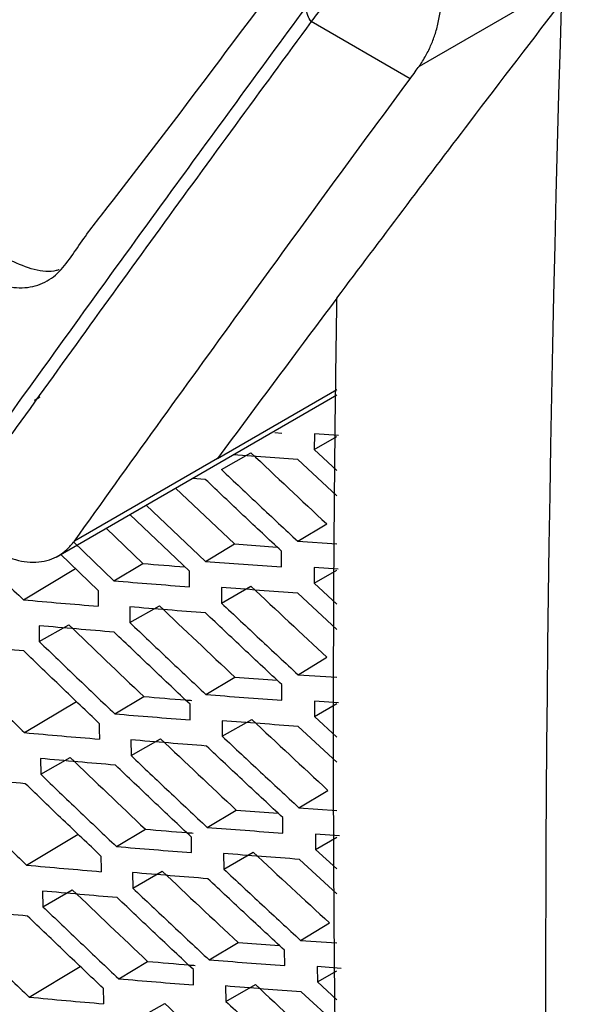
# Model space of a CAD drawing. Header units: millimetres. Extents: x -945 to 1227, y -951 to 1232.
# Tile 148 of 171: x 883 to 897, y 793 to 817. Entities that reach past the tile are written whole.
import ezdxf

# ---------------------------------------------------------------- set-up
doc = ezdxf.new("R2010")
doc.units = ezdxf.units.MM

msp = doc.modelspace()

# ---------------------------------------------------------------- linework, layer by layer
at = {"color": 7, "linetype": 'Continuous', "lineweight": 25}
for p, q in [((896.242, 818.401), (892.664, 816.336)), ((892.444, 816.037), (890.025, 817.433)), ((887.733, 806.751), (890.653, 808.437)), ((883.785, 804.339), (890.653, 808.305)), ((889.138, 807.383), (889.304, 807.371)), ((890.101, 807.353), (890.099, 806.973)), ((890.099, 806.973), (890.653, 807.29)), ((890.695, 807.314), (890.101, 807.353)), ((890.099, 806.973), (890.653, 806.459)), ((887.733, 806.751), (884.231, 804.729)), ((887.827, 806.479), (888.549, 806.891)), ((889.699, 806.726), (888.119, 806.841)), ((890.653, 805.837), (889.699, 806.726)), ((887.434, 806.239), (887.118, 806.263)), ((886.705, 806.025), (888.144, 804.661)), ((885.987, 805.611), (887.435, 804.236)), ((887.045, 803.997), (885.592, 805.383)), ((885.008, 805.045), (885.906, 804.183)), ((889.695, 804.727), (890.403, 805.152)), ((884.209, 804.709), (885.199, 803.759)), ((887.435, 804.236), (888.144, 804.661)), ((888.144, 804.661), (889.189, 804.585)), ((889.695, 804.727), (890.653, 804.664)), ((884.815, 803.525), (883.891, 804.415)), ((889.298, 804.102), (889.298, 804.483)), ((885.199, 803.759), (885.906, 804.183)), ((890.686, 804.042), (890.093, 804.083)), ((890.093, 804.083), (890.093, 803.704)), ((882.985, 803.295), (884.261, 804.059)), ((887.046, 803.613), (887.045, 803.997)), ((890.093, 803.704), (890.653, 804.023)), ((887.829, 803.597), (887.83, 803.214)), ((887.83, 803.214), (888.551, 803.626)), ((890.093, 803.704), (890.653, 803.186)), ((890.653, 802.569), (889.695, 803.458)), ((885.588, 803.123), (885.59, 802.738)), ((885.59, 802.738), (886.311, 803.149)), ((883.37, 802.662), (883.373, 802.275)), ((883.373, 802.275), (884.094, 802.686)), ((889.701, 801.465), (890.41, 801.89)), ((889.701, 801.465), (890.653, 801.401)), ((887.45, 800.979), (888.158, 801.403)), ((888.158, 801.403), (889.194, 801.327)), ((889.308, 800.842), (889.306, 801.221)), ((883.015, 800.047), (884.284, 800.807)), ((885.221, 800.506), (885.929, 800.93)), ((887.065, 800.358), (887.062, 800.741)), ((890.695, 800.78), (890.102, 800.821)), ((890.102, 800.821), (890.104, 800.443)), ((890.104, 800.443), (890.653, 800.757)), ((887.846, 800.34), (887.849, 799.959)), ((887.849, 799.959), (888.57, 800.37)), ((890.104, 800.443), (890.653, 799.938)), ((890.653, 799.325), (889.708, 800.199)), ((885.613, 799.871), (885.617, 799.487)), ((885.617, 799.487), (886.338, 799.899)), ((883.403, 799.414), (883.409, 799.029)), ((883.409, 799.029), (884.129, 799.44)), ((889.724, 798.212), (890.432, 798.637)), ((887.48, 797.731), (888.189, 798.155)), ((888.189, 798.155), (889.214, 798.078)), ((889.724, 798.212), (890.652, 798.148)), ((889.334, 797.592), (889.33, 797.969)), ((885.26, 797.263), (885.968, 797.687)), ((890.716, 797.527), (890.127, 797.569)), ((890.127, 797.569), (890.131, 797.193)), ((883.063, 796.809), (884.323, 797.564)), ((887.099, 797.113), (887.094, 797.493)), ((890.131, 797.193), (890.652, 797.491)), ((887.879, 797.092), (887.884, 796.713)), ((887.884, 796.713), (888.606, 797.125)), ((890.131, 797.193), (890.652, 796.714)), ((890.652, 796.105), (889.737, 796.949)), ((885.655, 796.627), (885.661, 796.246)), ((885.661, 796.246), (886.382, 796.658)), ((883.454, 796.175), (883.461, 795.792)), ((883.461, 795.792), (884.181, 796.204)), ((889.762, 794.969), (890.471, 795.394)), ((889.762, 794.969), (890.652, 794.907)), ((887.527, 794.493), (888.236, 794.917)), ((888.236, 794.917), (889.25, 794.84)), ((889.377, 794.351), (889.371, 794.727)), ((885.315, 794.03), (886.023, 794.454)), ((883.126, 793.581), (884.377, 794.33)), ((887.149, 793.878), (887.142, 794.255)), ((890.755, 794.283), (890.169, 794.326)), ((890.169, 794.326), (890.175, 793.951)), ((890.175, 793.951), (890.652, 794.224)), ((887.929, 793.853), (887.936, 793.476)), ((887.936, 793.476), (888.658, 793.888)), ((890.175, 793.951), (890.652, 793.515)), ((890.652, 792.908), (889.782, 793.708)), ((885.721, 793.014), (886.442, 793.426))]:
    msp.add_line(p, q, dxfattribs=at)
for points, knots in [([(904.82, 918.065), (900.953, 890.419), (898.315, 863.232), (895.527, 810.117), (895.379, 784.189), (896.476, 759.05)], [0, 0, 0, 0, 0.5, 0.5, 1, 1, 1, 1]), ([(846.022, 855.867), (845.96, 854.054), (845.89, 852.015), (845.702, 849.563), (846.138, 848.238), (846.701, 846.44), (847.582, 843.683), (849.121, 838.9), (850.561, 834.402), (851.761, 830.859), (852.127, 829.586), (852.634, 828.638), (853.178, 827.903), (853.915, 827.342), (854.744, 826.856), (855.961, 826.09), (858.082, 824.793), (862.067, 822.378), (868.443, 818.622), (875.31, 814.801), (880.354, 811.995), (882.574, 810.882), (883.288, 810.942), (883.892, 811.247), (884.37, 812.036), (886.56, 814.807), (888.875, 817.967), (891.04, 820.798), (891.451, 821.337)], [0, 0, 0, 0, 0.069215, 0.077838, 0.095071, 0.112544, 0.140001, 0.189031, 0.276584, 0.293888, 0.311143, 0.319663, 0.328142, 0.341082, 0.35425, 0.367419, 0.398456, 0.453878, 0.552839, 0.691245, 0.760457, 0.77753, 0.786017, 0.794506, 0.811757, 0.82906, 0.967485, 1, 1, 1, 1]), ([(893.491, 744.944), (893.835, 745.475), (894.528, 746.546), (895.587, 748.173), (896.672, 749.832), (897.767, 751.501), (898.594, 752.757), (899.097, 753.515), (899.279, 753.792), (899.521, 754.236), (899.8, 754.998), (899.942, 755.998), (899.953, 756.724), (899.939, 757.08), (899.929, 757.308), (899.913, 757.689), (899.889, 758.242), (899.861, 758.925), (899.833, 759.609), (899.742, 761.89), (899.474, 769.435), (899.286, 778.292), (899.221, 786.847), (899.212, 791.325), (899.228, 795.818), (899.269, 800.325), (899.335, 804.846), (899.427, 809.381), (899.543, 813.929), (899.685, 818.492), (899.85, 823.066), (899.981, 826.127), (900.047, 827.657)], [0, 0, 0, 0, 0.030446, 0.061437, 0.092974, 0.125056, 0.156321, 0.164137, 0.168038, 0.171917, 0.187328, 0.202868, 0.210653, 0.213204, 0.215118, 0.218468, 0.226284, 0.2341, 0.241916, 0.249732, 0.312266, 0.499829, 0.549846, 0.599863, 0.64988, 0.699897, 0.749914, 0.799931, 0.849949, 0.899966, 0.949983, 1, 1, 1, 1]), ([(891.039, 818.808), (890.87, 818.579), (890.616, 818.235), (890.278, 817.776), (890.109, 817.547), (890.025, 817.433)], [0, 0, 0, 0, 0.500009, 0.750013, 1, 1, 1, 1]), ([(892.664, 816.336), (892.693, 816.38), (892.75, 816.466), (892.828, 816.6), (892.898, 816.735), (892.961, 816.87), (893.015, 817.006), (893.08, 817.194), (893.145, 817.45), (893.202, 817.788), (893.22, 818.033), (893.229, 818.157)], [0, 0, 0, 0, 0.091666, 0.180157, 0.265395, 0.347345, 0.425942, 0.501167, 0.66081, 0.826931, 1, 1, 1, 1]), ([(889.984, 817.909), (888.854, 816.37), (886.355, 812.967), (883.934, 809.609), (882.609, 807.771)], [0, 0, 0, 0, 0.452499, 1, 1, 1, 1]), ([(890.025, 817.433), (889.991, 817.478), (889.961, 817.53), (889.922, 817.641), (889.913, 817.7), (889.922, 817.809), (889.94, 817.86), (889.995, 817.943), (890.032, 817.976), (890.072, 817.998)], [0, 0, 0, 0, 0.25, 0.25, 0.5, 0.5, 0.75, 0.75, 1, 1, 1, 1]), ([(890.654, 810.674), (891.729, 812.103), (893.558, 814.534), (895.449, 816.999), (896.228, 818.014)], [0, 0, 0, 0, 0.588078, 1, 1, 1, 1]), ([(890.025, 817.433), (889.402, 816.586), (888.781, 815.739), (887.546, 814.052), (886.933, 813.21), (885.101, 810.689), (883.892, 809.015), (882.698, 807.35)], [0, 0, 0, 0, 0.25, 0.25, 0.5, 0.5, 1, 1, 1, 1]), ([(884.231, 804.729), (884.9, 805.663), (885.57, 806.598), (886.923, 808.473), (887.603, 809.413), (888.972, 811.298), (889.66, 812.243), (891.045, 814.136), (891.744, 815.086), (892.444, 816.037)], [0, 0, 0, 0, 0.25, 0.25, 0.5, 0.5, 0.75, 0.75, 1, 1, 1, 1]), ([(883.859, 811.367), (883.835, 811.359), (883.656, 811.297), (883.25, 811.341), (882.867, 811.504), (882.675, 811.586)], [0, 0, 0, 0, 0.069838, 0.533267, 1, 1, 1, 1]), ([(891.314, 769.212), (891.28, 769.925), (891.211, 771.353), (891.118, 773.5), (891.032, 775.652), (890.953, 777.807), (890.881, 779.967), (890.817, 782.132), (890.76, 784.301), (890.711, 786.474), (890.669, 788.652), (890.634, 790.835), (890.607, 793.021), (890.587, 795.212), (890.574, 797.408), (890.569, 799.608), (890.571, 801.812), (890.58, 804.02), (890.597, 806.234), (890.621, 808.451), (890.643, 809.933), (890.654, 810.674)], [0, 0, 0, 0, 0.05265, 0.105293, 0.15793, 0.210563, 0.263191, 0.315817, 0.368439, 0.42106, 0.47368, 0.5263, 0.578921, 0.631543, 0.684167, 0.736794, 0.789424, 0.842059, 0.8947, 0.947347, 1, 1, 1, 1]), ([(883.255, 808.175), (883.279, 808.188), (883.326, 808.216), (883.374, 808.244), (883.397, 808.257)], [0, 0, 0, 0, 0.5023337, 1, 1, 1, 1]), ([(887.827, 806.479), (888.138, 806.187), (888.758, 805.602), (889.382, 805.019), (889.695, 804.727)], [0, 0, 0, 0, 0.499608, 1, 1, 1, 1]), ([(889.298, 804.483), (888.986, 804.775), (888.363, 805.359), (887.744, 805.946), (887.434, 806.239)], [0, 0, 0, 0, 0.5004185, 1, 1, 1, 1]), ([(881.152, 805.075), (881.456, 804.778), (882.065, 804.184), (882.678, 803.591), (882.985, 803.295)], [0, 0, 0, 0, 0.499551, 1, 1, 1, 1]), ([(882.184, 804.536), (882.241, 804.507), (882.349, 804.45), (882.506, 804.379), (882.652, 804.321), (882.844, 804.259), (883.083, 804.214), (883.362, 804.215), (883.623, 804.265), (883.853, 804.368), (884.057, 804.523), (884.171, 804.658), (884.231, 804.729)], [0, 0, 0, 0, 0.068784, 0.133166, 0.1933, 0.249372, 0.372372, 0.499609, 0.626347, 0.749708, 0.869359, 1, 1, 1, 1]), ([(887.435, 804.236), (887.745, 804.213), (888.364, 804.167), (888.986, 804.124), (889.298, 804.102)], [0, 0, 0, 0, 0.499534, 1, 1, 1, 1]), ([(885.199, 803.759), (885.505, 803.734), (886.12, 803.684), (886.737, 803.637), (887.046, 803.613)], [0, 0, 0, 0, 0.499489, 1, 1, 1, 1]), ([(889.695, 803.458), (889.383, 803.481), (888.759, 803.526), (888.139, 803.573), (887.829, 803.597)], [0, 0, 0, 0, 0.500438, 1, 1, 1, 1]), ([(882.985, 803.295), (883.289, 803.268), (883.898, 803.215), (884.51, 803.164), (884.817, 803.139)], [0, 0, 0, 0, 0.499481, 1, 1, 1, 1]), ([(887.439, 802.975), (887.129, 802.999), (886.51, 803.047), (885.895, 803.098), (885.588, 803.123)], [0, 0, 0, 0, 0.500503, 1, 1, 1, 1]), ([(887.83, 803.214), (888.141, 802.922), (888.763, 802.338), (889.388, 801.756), (889.701, 801.465)], [0, 0, 0, 0, 0.499612, 1, 1, 1, 1]), ([(889.306, 801.221), (888.994, 801.513), (888.37, 802.097), (887.749, 802.682), (887.439, 802.975)], [0, 0, 0, 0, 0.500414, 1, 1, 1, 1]), ([(885.205, 802.504), (884.898, 802.53), (884.285, 802.581), (883.675, 802.635), (883.37, 802.662)], [0, 0, 0, 0, 0.500513, 1, 1, 1, 1]), ([(885.59, 802.738), (885.899, 802.444), (886.517, 801.857), (887.139, 801.272), (887.45, 800.979)], [0, 0, 0, 0, 0.499547, 1, 1, 1, 1]), ([(887.062, 800.741), (886.751, 801.034), (886.131, 801.621), (885.514, 802.21), (885.205, 802.504)], [0, 0, 0, 0, 0.500461, 1, 1, 1, 1]), ([(882.994, 802.046), (882.69, 802.073), (882.082, 802.128), (881.477, 802.185), (881.175, 802.214)], [0, 0, 0, 0, 0.500491, 1, 1, 1, 1]), ([(883.373, 802.275), (883.68, 801.98), (884.294, 801.389), (884.912, 800.8), (885.221, 800.506)], [0, 0, 0, 0, 0.499533, 1, 1, 1, 1]), ([(884.839, 800.273), (884.531, 800.568), (883.914, 801.158), (883.301, 801.75), (882.994, 802.046)], [0, 0, 0, 0, 0.500472, 1, 1, 1, 1]), ([(881.179, 801.825), (881.484, 801.528), (882.094, 800.934), (882.708, 800.343), (883.015, 800.047)], [0, 0, 0, 0, 0.499548, 1, 1, 1, 1]), ([(887.45, 800.979), (887.758, 800.955), (888.376, 800.909), (888.997, 800.864), (889.308, 800.842)], [0, 0, 0, 0, 0.499536, 1, 1, 1, 1]), ([(885.929, 800.93), (886.27, 800.902), (886.662, 800.87), (887.056, 800.839), (887.108, 800.835)], [0, 0, 0, 0, 0.8688952, 1, 1, 1, 1]), ([(885.221, 800.506), (885.527, 800.481), (886.14, 800.431), (886.756, 800.382), (887.065, 800.358)], [0, 0, 0, 0, 0.499493, 1, 1, 1, 1]), ([(889.708, 800.199), (889.396, 800.222), (888.774, 800.268), (888.155, 800.316), (887.846, 800.34)], [0, 0, 0, 0, 0.500437, 1, 1, 1, 1]), ([(883.015, 800.047), (883.319, 800.02), (883.926, 799.966), (884.537, 799.915), (884.843, 799.889)], [0, 0, 0, 0, 0.499488, 1, 1, 1, 1]), ([(887.46, 799.72), (887.151, 799.745), (886.533, 799.794), (885.92, 799.845), (885.613, 799.871)], [0, 0, 0, 0, 0.500498, 1, 1, 1, 1]), ([(887.849, 799.959), (888.16, 799.667), (888.783, 799.084), (889.41, 798.503), (889.724, 798.212)], [0, 0, 0, 0, 0.499611, 1, 1, 1, 1]), ([(889.33, 797.969), (889.018, 798.261), (888.392, 798.843), (887.77, 799.428), (887.46, 799.72)], [0, 0, 0, 0, 0.500416, 1, 1, 1, 1]), ([(885.234, 799.254), (884.928, 799.28), (884.316, 799.332), (883.707, 799.387), (883.403, 799.414)], [0, 0, 0, 0, 0.500506, 1, 1, 1, 1]), ([(885.617, 799.487), (885.926, 799.194), (886.546, 798.608), (887.169, 798.023), (887.48, 797.731)], [0, 0, 0, 0, 0.499543, 1, 1, 1, 1]), ([(883.409, 799.029), (883.716, 798.734), (884.331, 798.144), (884.95, 797.557), (885.26, 797.263)], [0, 0, 0, 0, 0.4995268, 1, 1, 1, 1]), ([(887.094, 797.493), (886.783, 797.786), (886.161, 798.372), (885.543, 798.96), (885.234, 799.254)], [0, 0, 0, 0, 0.500465, 1, 1, 1, 1]), ([(883.032, 798.8), (882.728, 798.828), (882.121, 798.884), (881.518, 798.941), (881.217, 798.97)], [0, 0, 0, 0, 0.500481, 1, 1, 1, 1]), ([(884.88, 797.031), (884.571, 797.325), (883.953, 797.914), (883.338, 798.505), (883.032, 798.8)], [0, 0, 0, 0, 0.500479, 1, 1, 1, 1]), ([(881.223, 798.584), (881.529, 798.288), (882.14, 797.695), (882.755, 797.104), (883.063, 796.809)], [0, 0, 0, 0, 0.499539, 1, 1, 1, 1]), ([(885.968, 797.687), (886.308, 797.659), (886.698, 797.626), (887.09, 797.595), (887.14, 797.591)], [0, 0, 0, 0, 0.87122, 1, 1, 1, 1]), ([(887.48, 797.731), (887.788, 797.707), (888.405, 797.66), (889.024, 797.614), (889.334, 797.592)], [0, 0, 0, 0, 0.4995423, 1, 1, 1, 1]), ([(885.26, 797.263), (885.565, 797.238), (886.177, 797.187), (886.791, 797.138), (887.099, 797.113)], [0, 0, 0, 0, 0.499503, 1, 1, 1, 1]), ([(889.737, 796.949), (889.426, 796.972), (888.805, 797.019), (888.188, 797.067), (887.879, 797.092)], [0, 0, 0, 0, 0.500429, 1, 1, 1, 1]), ([(883.063, 796.809), (883.365, 796.782), (883.971, 796.727), (884.58, 796.675), (884.885, 796.648)], [0, 0, 0, 0, 0.4995, 1, 1, 1, 1]), ([(887.497, 796.475), (887.189, 796.5), (886.573, 796.549), (885.961, 796.601), (885.655, 796.627)], [0, 0, 0, 0, 0.500488, 1, 1, 1, 1]), ([(887.884, 796.713), (888.196, 796.422), (888.821, 795.84), (889.448, 795.26), (889.762, 794.969)], [0, 0, 0, 0, 0.4996049, 1, 1, 1, 1]), ([(889.371, 794.727), (889.057, 795.018), (888.431, 795.599), (887.808, 796.183), (887.497, 796.475)], [0, 0, 0, 0, 0.500423, 1, 1, 1, 1]), ([(885.28, 796.013), (884.974, 796.039), (884.364, 796.092), (883.757, 796.148), (883.454, 796.175)], [0, 0, 0, 0, 0.5004931, 1, 1, 1, 1]), ([(885.661, 796.246), (885.971, 795.953), (886.591, 795.368), (887.215, 794.785), (887.527, 794.493)], [0, 0, 0, 0, 0.499534, 1, 1, 1, 1]), ([(887.142, 794.255), (886.831, 794.548), (886.208, 795.133), (885.589, 795.72), (885.28, 796.013)], [0, 0, 0, 0, 0.500475, 1, 1, 1, 1]), ([(883.085, 795.564), (882.782, 795.592), (882.177, 795.648), (881.576, 795.707), (881.276, 795.736)], [0, 0, 0, 0, 0.500466, 1, 1, 1, 1]), ([(883.461, 795.792), (883.769, 795.498), (884.385, 794.91), (885.005, 794.323), (885.315, 794.03)], [0, 0, 0, 0, 0.499515, 1, 1, 1, 1]), ([(884.936, 793.797), (884.626, 794.091), (884.008, 794.679), (883.392, 795.269), (883.085, 795.564)], [0, 0, 0, 0, 0.5004916, 1, 1, 1, 1]), ([(881.284, 795.352), (881.589, 795.056), (882.202, 794.465), (882.818, 793.876), (883.126, 793.581)], [0, 0, 0, 0, 0.499524, 1, 1, 1, 1]), ([(886.023, 794.454), (886.362, 794.425), (886.75, 794.392), (887.14, 794.36), (887.189, 794.356)], [0, 0, 0, 0, 0.8738178, 1, 1, 1, 1]), ([(887.527, 794.493), (887.835, 794.469), (888.449, 794.421), (889.067, 794.374), (889.377, 794.351)], [0, 0, 0, 0, 0.499554, 1, 1, 1, 1]), ([(885.315, 794.03), (885.62, 794.004), (886.229, 793.952), (886.842, 793.903), (887.149, 793.878)], [0, 0, 0, 0, 0.499517, 1, 1, 1, 1]), ([(889.782, 793.708), (889.472, 793.732), (888.853, 793.779), (888.237, 793.828), (887.929, 793.853)], [0, 0, 0, 0, 0.500417, 1, 1, 1, 1]), ([(883.126, 793.581), (883.428, 793.553), (884.032, 793.498), (884.64, 793.444), (884.944, 793.418)], [0, 0, 0, 0, 0.499517, 1, 1, 1, 1]), ([(887.936, 793.476), (888.249, 793.186), (888.874, 792.605), (889.503, 792.026), (889.817, 791.736)], [0, 0, 0, 0, 0.499592, 1, 1, 1, 1])]:
    msp.add_open_spline(points, degree=3, knots=knots, dxfattribs=at)
for points in [[(892.444, 816.037), (892.535, 816.161), (892.609, 816.261), (892.664, 816.336)], [(890.654, 810.674), (889.668, 809.36), (888.695, 808.052), (887.733, 806.751)], [(888.549, 806.891), (889.165, 806.31), (889.783, 805.73), (890.403, 805.152)], [(885.906, 804.183), (886.249, 804.155), (886.593, 804.128), (886.937, 804.101)], [(888.551, 803.626), (889.169, 803.046), (889.788, 802.467), (890.41, 801.89)], [(884.815, 803.525), (884.816, 803.396), (884.816, 803.268), (884.817, 803.139)], [(886.311, 803.149), (886.924, 802.566), (887.54, 801.984), (888.158, 801.403)], [(884.094, 802.686), (884.703, 802.099), (885.315, 801.514), (885.929, 800.93)], [(884.839, 800.273), (884.841, 800.145), (884.842, 800.017), (884.843, 799.889)], [(888.57, 800.37), (889.189, 799.791), (889.809, 799.213), (890.432, 798.637)], [(886.338, 799.899), (886.953, 799.316), (887.57, 798.735), (888.189, 798.155)], [(884.129, 799.44), (884.74, 798.854), (885.353, 798.27), (885.968, 797.687)], [(888.606, 797.125), (889.225, 796.546), (889.847, 795.969), (890.471, 795.394)], [(884.88, 797.031), (884.882, 796.903), (884.884, 796.776), (884.886, 796.648)], [(886.382, 796.658), (886.998, 796.076), (887.616, 795.496), (888.236, 794.917)], [(884.181, 796.204), (884.793, 795.619), (885.407, 795.036), (886.023, 794.454)], [(884.936, 793.797), (884.939, 793.671), (884.941, 793.544), (884.944, 793.418)], [(888.658, 793.888), (889.279, 793.311), (889.901, 792.735), (890.526, 792.161)], [(886.442, 793.426), (887.059, 792.846), (887.678, 792.267), (888.299, 791.689)]]:
    msp.add_open_spline(points, degree=3, dxfattribs=at)

doc.saveas('drawing.dxf')
